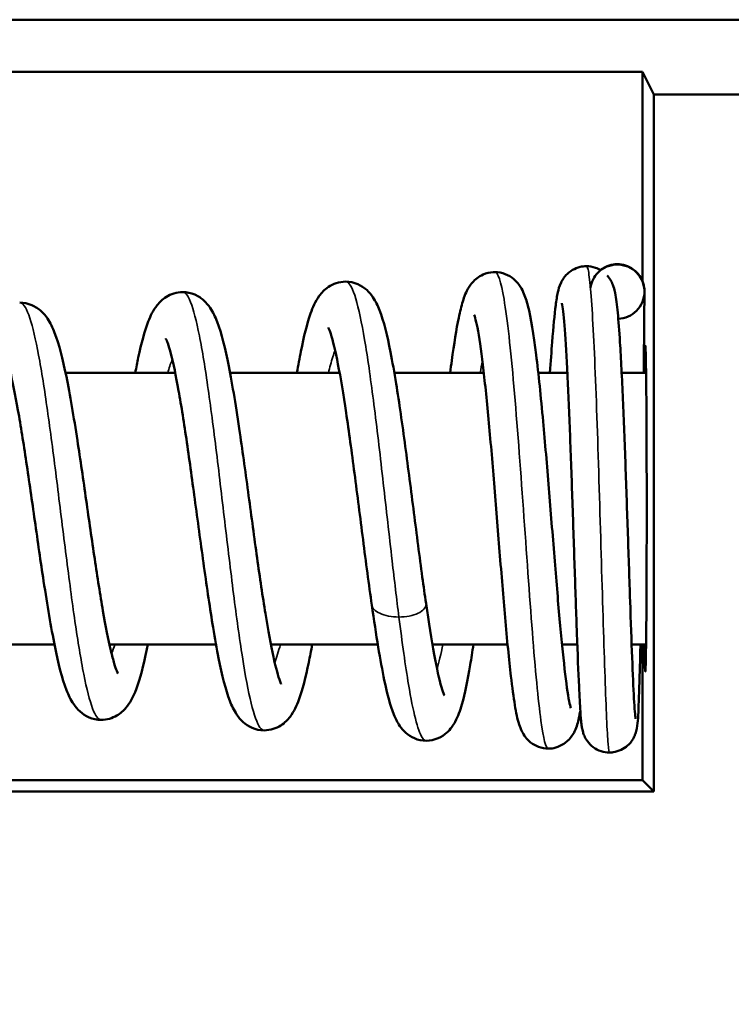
# Model space of a CAD drawing. Header units: millimetres. Extents: x 30 to 1646, y 30 to 1265.
# Tile 31 of 137: x 724.44 to 730.99, y 310.65 to 319.71. Entities that reach past the tile are written whole.
import ezdxf

# ---------------------------------------------------------------- set-up
doc = ezdxf.new("R2010")
doc.units = ezdxf.units.MM
doc.header["$LTSCALE"] = 6
doc.layers.add('Visible (ISO)', color=7, linetype='Continuous', lineweight=50)
doc.layers.add('Visible Narrow (ISO)', color=7, linetype='Continuous', lineweight=35)

msp = doc.modelspace()

# ---------------------------------------------------------------- linework, layer by layer
at = {"layer": 'Visible (ISO)'}
for p, q in [((734.0495, 319.7132), (690.2911, 319.7132)), ((730.1703, 319.2332), (703.1703, 319.2332)), ((730.275, 319.0238), (730.1703, 319.2332)), ((730.1703, 319.2332), (730.1703, 317.3072)), ((732.6702, 319.0238), (730.275, 319.0238)), ((730.275, 319.0238), (730.275, 312.6085)), ((724.8613, 316.4632), (725.8704, 316.4632)), ((726.375, 316.4632), (727.3835, 316.4632)), ((727.8869, 316.4632), (728.7102, 316.4632)), ((729.2115, 316.4632), (729.4789, 316.4632)), ((729.9792, 316.4632), (730.2037, 316.4632)), ((723.9699, 313.9632), (724.7592, 313.9632)), ((725.2651, 313.9632), (726.2462, 313.9632)), ((726.7504, 313.9632), (727.7346, 313.9632)), ((728.2376, 313.9632), (728.9293, 313.9632)), ((729.4302, 313.9632), (729.5708, 313.9632)), ((730.0709, 313.9632), (730.2037, 313.9632)), ((730.1703, 313.9632), (730.1703, 312.7132)), ((730.1703, 312.7132), (720.6703, 312.7132)), ((730.1703, 312.7132), (730.275, 312.6085)), ((730.275, 312.6085), (720.5656, 312.6085))]:
    msp.add_line(p, q, dxfattribs=at)
msp.add_arc((712.1703, 252.2132), 67.5, 111.861064, 68.138726, dxfattribs=at)
msp.add_ellipse((730.1965, 315.2132), major_axis=(0, -1.5), ratio=0.008727, start_param=5.6975, end_param=10.010464, dxfattribs=at)
for points, knots in [([(729.6918, 317.2463), (729.6997, 317.299), (729.7247, 317.3493), (729.7623, 317.3869), (729.8085, 317.433), (729.8738, 317.46), (729.9391, 317.46)], [0.5461616, 0.5461616, 0.5461616, 0.5461616, 0.7499998, 0.7499998, 0.7499998, 1, 1, 1, 1]), ([(729.7842, 317.4091), (729.7976, 317.4196), (729.8122, 317.4287), (729.8509, 317.448), (729.8766, 317.4562), (729.9147, 317.462), (729.9269, 317.4629), (729.9391, 317.4629)], [0.66543485, 0.66543485, 0.66543485, 0.66543485, 0.67052025, 0.67052025, 0.67842668, 0.67842668, 0.68207358, 0.68207358, 0.68207358, 0.68207358]), ([(729.9391, 317.4629), (729.9648, 317.4629), (729.9908, 317.4586), (730.0404, 317.4426), (730.0645, 317.4305), (730.1079, 317.3993), (730.1276, 317.3794), (730.1579, 317.336), (730.1695, 317.3123), (730.1814, 317.275), (730.1844, 317.2619), (730.1872, 317.2435), (730.1878, 317.2382), (730.1883, 317.2315), (730.1885, 317.2299), (730.1887, 317.227), (730.1887, 317.2258), (730.1889, 317.2231), (730.1889, 317.2218), (730.189, 317.2197), (730.189, 317.2189), (730.189, 317.2172), (730.189, 317.2165), (730.1891, 317.2147), (730.1891, 317.214), (730.1891, 317.2122), (730.1891, 317.2113), (730.1891, 317.2103)], [0, 0, 0, 0, 0.00772315, 0.00772315, 0.01562215, 0.01562215, 0.02377851, 0.02377851, 0.03150437, 0.03150437, 0.03552552, 0.03552552, 0.03711692, 0.03711692, 0.03765903, 0.03765903, 0.03811538, 0.03811538, 0.03876708, 0.03876708, 0.03941871, 0.03941871, 0.04048581, 0.04048581, 0.042918, 0.042918, 0.04729445, 0.04729445, 0.04729445, 0.04729445]), ([(729.9391, 317.46), (730.0044, 317.46), (730.0697, 317.433), (730.1159, 317.3869), (730.162, 317.3407), (730.1891, 317.2755), (730.1891, 317.2103), (730.1891, 317.1451), (730.162, 317.0799), (730.1159, 317.0338), (730.0718, 316.9898), (730.0103, 316.9632), (729.948, 316.9609)], [0, 0, 0, 0, 0.2499998, 0.2499998, 0.2499998, 0.5, 0.5, 0.5, 0.7500003, 0.7500003, 0.7500003, 0.9886187, 0.9886187, 0.9886187, 0.9886187]), ([(728.4008, 316.4632), (728.4057, 316.5018), (728.4107, 316.5393), (728.4368, 316.7306), (728.458, 316.8639), (728.4917, 317.026), (728.5036, 317.0751), (728.5313, 317.1651), (728.5453, 317.2061), (728.5916, 317.2797), (728.6135, 317.3085), (728.6642, 317.3468), (728.6828, 317.3582), (728.7325, 317.3802), (728.7658, 317.3887), (728.803, 317.3906), (728.8073, 317.3907), (728.8115, 317.3907)], [0.4316074, 0.4316074, 0.4316074, 0.4316074, 0.4464509, 0.4464509, 0.510339, 0.510339, 0.5443264, 0.5443264, 0.5783906, 0.5783906, 0.5968473, 0.5968473, 0.6052831, 0.6052831, 0.6173175, 0.6173175, 0.6188761, 0.6188761, 0.6188761, 0.6188761]), ([(728.8115, 317.3907), (728.8443, 317.3907), (728.8781, 317.3839), (728.9377, 317.3605), (728.9641, 317.3441), (729.0054, 317.3097), (729.021, 317.2918), (729.0513, 317.2505), (729.0632, 317.2279), (729.0924, 317.1642), (729.1045, 317.1244), (729.1451, 316.9669), (729.1686, 316.8164), (729.214, 316.453), (729.2356, 316.2419), (729.2742, 315.8206), (729.2919, 315.6105), (729.3263, 315.1896), (729.3434, 314.9735), (729.3762, 314.5684), (729.3924, 314.3735), (729.4237, 314.0249), (729.4393, 313.8667), (729.4689, 313.6092), (729.4837, 313.5049), (729.5016, 313.412), (729.5069, 313.3905), (729.5106, 313.3781), (729.5112, 313.3763), (729.5112, 313.3763)], [0, 0, 0, 0, 0.0120361, 0.0120361, 0.0238628, 0.0238628, 0.0356985, 0.0356985, 0.0520798, 0.0520798, 0.0843478, 0.0843478, 0.1650548, 0.1650548, 0.2399176, 0.2399176, 0.3036419, 0.3036419, 0.3671501, 0.3671501, 0.4290379, 0.4290379, 0.490817, 0.490817, 0.5514376, 0.5514376, 0.5781988, 0.5781988, 0.5868683, 0.5868683, 0.5868683, 0.5868683]), ([(729.3194, 316.4632), (729.3262, 316.5659), (729.333, 316.6609), (729.3504, 316.8842), (729.361, 316.9984), (729.3781, 317.1308), (729.384, 317.1687), (729.3981, 317.2312), (729.4033, 317.2561), (729.4275, 317.3059), (729.4341, 317.318), (729.4493, 317.3405), (729.4572, 317.3508), (729.4825, 317.3786), (729.5035, 317.3961), (729.5485, 317.422), (729.572, 317.4316), (729.6155, 317.4421), (729.6354, 317.4446), (729.6551, 317.4446)], [0.4488213, 0.4488213, 0.4488213, 0.4488213, 0.4879076, 0.4879076, 0.5518991, 0.5518991, 0.586496, 0.586496, 0.6109178, 0.6109178, 0.6176939, 0.6176939, 0.6229265, 0.6229265, 0.632118, 0.632118, 0.6401259, 0.6401259, 0.6464379, 0.6464379, 0.6464379, 0.6464379]), ([(729.6551, 317.4446), (729.6828, 317.4446), (729.711, 317.4397), (729.7544, 317.4247), (729.771, 317.4169), (729.7863, 317.4078)], [0, 0, 0, 0, 0.00887777, 0.00887777, 0.01473578, 0.01473578, 0.01473578, 0.01473578]), ([(726.9904, 316.4632), (727.0025, 316.5332), (727.0147, 316.5991), (727.0548, 316.7993), (727.0826, 316.9139), (727.1365, 317.0661), (727.1582, 317.1182), (727.2169, 317.1991), (727.2425, 317.2278), (727.3009, 317.2669), (727.3252, 317.2793), (727.3794, 317.2973), (727.4096, 317.3024), (727.439, 317.3024)], [0.4166636, 0.4166636, 0.4166636, 0.4166636, 0.4442376, 0.4442376, 0.5073977, 0.5073977, 0.5463087, 0.5463087, 0.5670057, 0.5670057, 0.578354, 0.578354, 0.5902445, 0.5902445, 0.5902445, 0.5902445]), ([(727.439, 317.3024), (727.4767, 317.3024), (727.516, 317.2937), (727.5826, 317.265), (727.6107, 317.2456), (727.6564, 317.2045), (727.6742, 317.1822), (727.7162, 317.12), (727.7343, 317.0806), (727.7906, 316.9359), (727.821, 316.81), (727.8695, 316.5648), (727.8867, 316.4674), (727.9317, 316.189), (727.96, 315.9908), (728.0142, 315.5882), (728.0408, 315.3796), (728.0928, 314.974), (728.1188, 314.7717), (728.1558, 314.5001), (728.1672, 314.4187), (728.1785, 314.3407)], [0, 0, 0, 0, 0.0152922, 0.0152922, 0.0301218, 0.0301218, 0.0464173, 0.0464173, 0.0758274, 0.0758274, 0.1471545, 0.1471545, 0.1867209, 0.1867209, 0.2522078, 0.2522078, 0.3142206, 0.3142206, 0.3749408, 0.3749408, 0.401859, 0.401859, 0.401859, 0.401859]), ([(729.8446, 317.36), (729.8499, 317.3541), (729.8548, 317.3481), (729.8715, 317.3259), (729.8806, 317.31), (729.8953, 317.2799), (729.9004, 317.266), (729.9111, 317.2331), (729.9151, 317.216), (729.9293, 317.1468), (729.9359, 317.0901), (729.9502, 316.941), (729.957, 316.8497), (729.973, 316.5952), (729.982, 316.4143), (729.9988, 316.0296), (730.0068, 315.8225), (730.0219, 315.4038), (730.0292, 315.1875), (730.0433, 314.7655), (730.0502, 314.5547), (730.0632, 314.1727), (730.0695, 313.9955), (730.0815, 313.6922), (730.0873, 313.5626), (730.0953, 313.418), (730.0979, 313.3778), (730.1026, 313.3164), (730.1049, 313.2937), (730.1066, 313.2806), (730.1069, 313.2787), (730.1069, 313.2787)], [0.023542, 0.023542, 0.023542, 0.023542, 0.0265506, 0.0265506, 0.0348467, 0.0348467, 0.0445529, 0.0445529, 0.0607385, 0.0607385, 0.1093016, 0.1093016, 0.1582468, 0.1582468, 0.226878, 0.226878, 0.2916614, 0.2916614, 0.3550582, 0.3550582, 0.4192428, 0.4192428, 0.4821404, 0.4821404, 0.545337, 0.545337, 0.5760398, 0.5760398, 0.6053101, 0.6053101, 0.6140607, 0.6140607, 0.6140607, 0.6140607]), ([(725.5025, 316.4632), (725.5119, 316.5126), (725.5213, 316.5594), (725.5591, 316.7357), (725.5873, 316.8441), (725.6431, 316.988), (725.6656, 317.0371), (725.7255, 317.1129), (725.752, 317.1398), (725.8096, 317.1752), (725.833, 317.1861), (725.8839, 317.2017), (725.9118, 317.206), (725.9389, 317.206)], [0.4027823, 0.4027823, 0.4027823, 0.4027823, 0.4229568, 0.4229568, 0.4835341, 0.4835341, 0.519434, 0.519434, 0.5386716, 0.5386716, 0.5491884, 0.5491884, 0.560143, 0.560143, 0.560143, 0.560143]), ([(725.9389, 317.206), (725.9769, 317.206), (726.0162, 317.1972), (726.0831, 317.1685), (726.1113, 317.1491), (726.1578, 317.1075), (726.1761, 317.0846), (726.2202, 317.0195), (726.2393, 316.9773), (726.2981, 316.8243), (726.3305, 316.6902), (726.3978, 316.3497), (726.432, 316.1375), (726.4923, 315.7265), (726.5195, 315.5286), (726.5721, 315.14), (726.5983, 314.9444), (726.6495, 314.5783), (726.6752, 314.4029), (726.725, 314.0953), (726.7499, 313.9583), (726.7964, 313.746), (726.8198, 313.6637), (726.8418, 313.6068), (726.8469, 313.5972), (726.8469, 313.5972)], [0, 0, 0, 0, 0.0153217, 0.0153217, 0.0302075, 0.0302075, 0.0467924, 0.0467924, 0.0771922, 0.0771922, 0.1491604, 0.1491604, 0.2238973, 0.2238973, 0.2837236, 0.2837236, 0.3417258, 0.3417258, 0.3987291, 0.3987291, 0.4545716, 0.4545716, 0.5077437, 0.5077437, 0.5288846, 0.5288846, 0.5288846, 0.5288846]), ([(730.1889, 317.2015), (730.1889, 317.1976), (730.1888, 317.192), (730.1885, 317.1542), (730.188, 317.0941), (730.1865, 316.9173), (730.1855, 316.7928), (730.1838, 316.5878), (730.1833, 316.5271), (730.1828, 316.4632)], [0.0554403, 0.0554403, 0.0554403, 0.0554403, 0.068739, 0.068739, 0.126588, 0.126588, 0.1902093, 0.1902093, 0.2146143, 0.2146143, 0.2146143, 0.2146143]), ([(724.4391, 317.1096), (724.4771, 317.1096), (724.5166, 317.1008), (724.584, 317.0719), (724.6126, 317.0523), (724.6596, 317.0102), (724.6782, 316.987), (724.7228, 316.9212), (724.7425, 316.8784), (724.8021, 316.7251), (724.835, 316.5921), (724.9027, 316.2607), (724.9369, 316.0575), (724.9972, 315.6655), (725.0244, 315.4771), (725.0771, 315.1087), (725.1034, 314.9239), (725.1545, 314.5802), (725.1802, 314.4162), (725.2298, 314.1314), (725.2546, 314.0054), (725.2888, 313.8617), (725.2995, 313.8215), (725.3183, 313.7591), (725.3267, 313.735), (725.3386, 313.7058), (725.3428, 313.6979), (725.3434, 313.6967), (725.3435, 313.6967), (725.3435, 313.6967)], [0, 0, 0, 0, 0.0153131, 0.0153131, 0.0302215, 0.0302215, 0.0467103, 0.0467103, 0.0768593, 0.0768593, 0.1459341, 0.1459341, 0.2165414, 0.2165414, 0.2732758, 0.2732758, 0.3282513, 0.3282513, 0.3821578, 0.3821578, 0.4347785, 0.4347785, 0.4592035, 0.4592035, 0.4810633, 0.4810633, 0.4987955, 0.4987955, 0.5002007, 0.5002007, 0.5002007, 0.5002007]), ([(729.8669, 312.9684), (729.8407, 312.9684), (729.8141, 312.9729), (729.7637, 312.9894), (729.7394, 313.0019), (729.6969, 313.0329), (729.6783, 313.052), (729.6517, 313.0886), (729.6422, 313.1064), (729.6304, 313.1335), (729.6268, 313.144), (729.6211, 313.163), (729.6191, 313.1712), (729.6144, 313.1931), (729.6127, 313.2045), (729.6061, 313.2522), (729.6028, 313.2926), (729.595, 313.4079), (729.5909, 313.4851), (729.5804, 313.7096), (729.5738, 313.8769), (729.5608, 314.2396), (729.5542, 314.4362), (729.5406, 314.8456), (729.5334, 315.0639), (729.5189, 315.488), (729.5114, 315.6994), (729.4961, 316.0928), (729.4881, 316.2796), (729.4719, 316.6059), (729.4634, 316.7494), (729.4468, 316.9674), (729.4378, 317.0505), (729.4298, 317.0978), (729.4283, 317.1046), (729.4283, 317.1046)], [0, 0, 0, 0, 0.0080263, 0.0080263, 0.0162052, 0.0162052, 0.0244287, 0.0244287, 0.0315926, 0.0315926, 0.0374751, 0.0374751, 0.0443386, 0.0443386, 0.0581862, 0.0581862, 0.099747, 0.099747, 0.1467517, 0.1467517, 0.2152818, 0.2152818, 0.2791207, 0.2791207, 0.3434121, 0.3434121, 0.4065113, 0.4065113, 0.4695599, 0.4695599, 0.5325281, 0.5325281, 0.5932492, 0.5932492, 0.6098444, 0.6098444, 0.6098444, 0.6098444]), ([(729.3034, 313.0042), (729.2734, 313.0042), (729.2428, 313.0099), (729.1873, 313.0302), (729.1618, 313.045), (729.1215, 313.0767), (729.1062, 313.0934), (729.0801, 313.1274), (729.0703, 313.1446), (729.0503, 313.1843), (729.0427, 313.2053), (729.0187, 313.2799), (729.0078, 313.335), (728.9838, 313.4787), (728.9718, 313.5681), (728.9423, 313.8229), (728.9244, 314.0081), (728.8899, 314.3988), (728.873, 314.6057), (728.8395, 315.0228), (728.8224, 315.2384), (728.7885, 315.6498), (728.7714, 315.8512), (728.7369, 316.2203), (728.7191, 316.3922), (728.6845, 316.6764), (728.6671, 316.7955), (728.6436, 316.9168), (728.6364, 316.948), (728.6257, 316.9864), (728.6215, 316.9974), (728.6213, 316.9978), (728.6213, 316.9978), (728.6213, 316.9978)], [0, 0, 0, 0, 0.0102151, 0.0102151, 0.0203855, 0.0203855, 0.0301825, 0.0301825, 0.0413281, 0.0413281, 0.0587601, 0.0587601, 0.1041448, 0.1041448, 0.1522362, 0.1522362, 0.2229859, 0.2229859, 0.2876044, 0.2876044, 0.3508321, 0.3508321, 0.4126247, 0.4126247, 0.4746854, 0.4746854, 0.5343702, 0.5343702, 0.5617499, 0.5617499, 0.5839353, 0.5839353, 0.5843322, 0.5843322, 0.5843322, 0.5843322]), ([(727.6796, 314.3256), (727.6528, 314.5137), (727.6255, 314.7202), (727.5727, 315.1302), (727.5463, 315.3388), (727.4947, 315.7329), (727.4688, 315.9239), (727.4183, 316.2632), (727.393, 316.4171), (727.3451, 316.6633), (727.321, 316.7627), (727.2935, 316.8477), (727.286, 316.8662), (727.2806, 316.8777), (727.2796, 316.8794), (727.2796, 316.8794)], [0, 0, 0, 0, 0.0635532, 0.0635532, 0.1250287, 0.1250287, 0.1852249, 0.1852249, 0.2440881, 0.2440881, 0.3005145, 0.3005145, 0.3243322, 0.3243322, 0.3333802, 0.3333802, 0.3333802, 0.3333802]), ([(726.6889, 313.1723), (726.651, 313.1723), (726.6116, 313.1811), (726.5448, 313.2099), (726.5167, 313.2293), (726.4706, 313.2708), (726.4524, 313.2937), (726.4092, 313.3579), (726.3906, 313.399), (726.3336, 313.5472), (726.3023, 313.6762), (726.2531, 313.9223), (726.2362, 314.017), (726.1913, 314.2878), (726.1629, 314.48), (726.1086, 314.8683), (726.0817, 315.0684), (726.0295, 315.4546), (726.0033, 315.6458), (725.9523, 315.9951), (725.9267, 316.1585), (725.8775, 316.4342), (725.8529, 316.5523), (725.8202, 316.6772), (725.8103, 316.71), (725.7946, 316.7551), (725.7882, 316.77), (725.7838, 316.7791), (725.783, 316.7803), (725.783, 316.7803)], [0, 0, 0, 0, 0.0153652, 0.0153652, 0.0302629, 0.0302629, 0.0468263, 0.0468263, 0.0770237, 0.0770237, 0.1477454, 0.1477454, 0.1854515, 0.1854515, 0.2482674, 0.2482674, 0.3076163, 0.3076163, 0.3653585, 0.3653585, 0.4217829, 0.4217829, 0.4763969, 0.4763969, 0.5010265, 0.5010265, 0.521662, 0.521662, 0.529285, 0.529285, 0.529285, 0.529285]), ([(725.189, 313.2687), (725.1511, 313.2687), (725.1119, 313.2774), (725.0451, 313.306), (725.017, 313.3253), (724.9703, 313.3668), (724.9519, 313.3897), (724.9074, 313.4549), (724.8879, 313.4974), (724.8285, 313.6506), (724.7956, 313.7839), (724.7277, 314.1186), (724.6933, 314.3248), (724.6325, 314.722), (724.6051, 314.9122), (724.5522, 315.2831), (724.5258, 315.4685), (724.4744, 315.8124), (724.4486, 315.976), (724.3988, 316.2588), (724.3739, 316.3833), (724.3397, 316.5243), (724.3291, 316.5634), (724.3106, 316.6234), (724.3024, 316.646), (724.2911, 316.6731), (724.2872, 316.6803), (724.2867, 316.6811), (724.2867, 316.6811), (724.2867, 316.6811)], [0, 0, 0, 0, 0.0152346, 0.0152346, 0.0300451, 0.0300451, 0.0465749, 0.0465749, 0.0768904, 0.0768904, 0.1471932, 0.1471932, 0.2191409, 0.2191409, 0.2764625, 0.2764625, 0.3316051, 0.3316051, 0.3853639, 0.3853639, 0.4374864, 0.4374864, 0.4614583, 0.4614583, 0.4826358, 0.4826358, 0.4995784, 0.4995784, 0.5005702, 0.5005702, 0.5005702, 0.5005702]), ([(728.1801, 313.0767), (728.1436, 313.0767), (728.1056, 313.085), (728.041, 313.1123), (728.0135, 313.1309), (727.9694, 313.1699), (727.9523, 313.1909), (727.9133, 313.2475), (727.8972, 313.2819), (727.8475, 313.4049), (727.8217, 313.5065), (727.7759, 313.7241), (727.7572, 313.8264), (727.7191, 314.0569), (727.6993, 314.1876), (727.6796, 314.3257)], [0, 0, 0, 0, 0.0144973, 0.0144973, 0.0285676, 0.0285676, 0.0437298, 0.0437298, 0.0698561, 0.0698561, 0.1335744, 0.1335744, 0.177958, 0.177958, 0.2246357, 0.2246357, 0.2246357, 0.2246357]), ([(728.1785, 314.3409), (728.2039, 314.1662), (728.2293, 314.005), (728.2772, 313.7439), (728.3009, 313.6382), (728.3294, 313.54), (728.3376, 313.5169), (728.3457, 313.4973), (728.3477, 313.4934), (728.3477, 313.4934)], [0, 0, 0, 0, 0.0602985, 0.0602985, 0.1181933, 0.1181933, 0.1433475, 0.1433475, 0.156728, 0.156728, 0.156728, 0.156728]), ([(725.6184, 313.9632), (725.6106, 313.9237), (725.6027, 313.8859), (725.5659, 313.7199), (725.5376, 313.614), (725.4797, 313.4738), (725.4565, 313.4265), (725.3958, 313.3545), (725.3687, 313.329), (725.3123, 313.2965), (725.2898, 313.2866), (725.2412, 313.2726), (725.2148, 313.2687), (725.189, 313.2687)], [0.410942, 0.410942, 0.410942, 0.410942, 0.427539, 0.427539, 0.4877834, 0.4877834, 0.5217361, 0.5217361, 0.5400272, 0.5400272, 0.5499896, 0.5499896, 0.5603303, 0.5603303, 0.5603303, 0.5603303]), ([(727.1312, 313.9632), (727.1206, 313.9045), (727.11, 313.849), (727.0712, 313.6598), (727.0431, 313.5472), (726.988, 313.3988), (726.9661, 313.3484), (726.9064, 313.2698), (726.8801, 313.242), (726.822, 313.2051), (726.7982, 313.1935), (726.7459, 313.177), (726.717, 313.1723), (726.6889, 313.1723)], [0.4246779, 0.4246779, 0.4246779, 0.4246779, 0.4483177, 0.4483177, 0.511002, 0.511002, 0.5482305, 0.5482305, 0.5681294, 0.5681294, 0.5790175, 0.5790175, 0.5903838, 0.5903838, 0.5903838, 0.5903838]), ([(728.6152, 313.9632), (728.6054, 313.8964), (728.5956, 313.8332), (728.5615, 313.6296), (728.537, 313.5088), (728.4916, 313.3529), (728.474, 313.3026), (728.4285, 313.2183), (728.4059, 313.1833), (728.3476, 313.1316), (728.3209, 313.1134), (728.2565, 313.0854), (728.2176, 313.0767), (728.1801, 313.0767)], [0.4406185, 0.4406185, 0.4406185, 0.4406185, 0.4666447, 0.4666447, 0.5306386, 0.5306386, 0.5683474, 0.5683474, 0.5932242, 0.5932242, 0.6070072, 0.6070072, 0.6218674, 0.6218674, 0.6218674, 0.6218674]), ([(730.1517, 313.9632), (730.1503, 313.8966), (730.1489, 313.8333), (730.1437, 313.6256), (730.1398, 313.5002), (730.1311, 313.3075), (730.13, 313.2541), (730.117, 313.1824), (730.1154, 313.1741), (730.111, 313.1572), (730.1089, 313.1501), (730.1035, 313.1341), (730.1001, 313.1254), (730.0895, 313.1025), (730.0811, 313.0873), (730.0602, 313.0582), (730.0477, 313.0441), (730.0162, 313.0164), (729.9962, 313.0033), (729.9519, 312.9822), (729.9266, 312.9745), (729.8898, 312.9693), (729.8784, 312.9684), (729.8669, 312.9684)], [0.483476, 0.483476, 0.483476, 0.483476, 0.5088512, 0.5088512, 0.5728554, 0.5728554, 0.6386802, 0.6386802, 0.6464652, 0.6464652, 0.6511204, 0.6511204, 0.6553974, 0.6553974, 0.6614856, 0.6614856, 0.6674964, 0.6674964, 0.6747163, 0.6747163, 0.6825821, 0.6825821, 0.686071, 0.686071, 0.686071, 0.686071]), ([(729.5989, 313.3509), (729.5947, 313.3274), (729.5903, 313.3054), (729.5764, 313.2444), (729.5679, 313.2092), (729.5393, 313.1504), (729.5318, 313.1368), (729.5122, 313.1079), (729.4999, 313.0925), (729.4736, 313.0673), (729.4609, 313.057), (729.4251, 313.0335), (729.3995, 313.0215), (729.3502, 313.0076), (729.3266, 313.0042), (729.3034, 313.0042)], [0.55877116, 0.55877116, 0.55877116, 0.55877116, 0.57554477, 0.57554477, 0.60819116, 0.60819116, 0.61703757, 0.61703757, 0.62592448, 0.62592448, 0.63209732, 0.63209732, 0.64161628, 0.64161628, 0.6495339, 0.6495339, 0.6495339, 0.6495339])]:
    msp.add_open_spline(points, degree=3, knots=knots, dxfattribs=at)
at = {"layer": 'Visible Narrow (ISO)'}
for points, knots in [([(729.3034, 313.0042), (729.2815, 313.0042), (729.259, 313.0935), (729.2359, 313.2624), (729.2104, 313.4493), (729.1842, 313.7337), (729.1573, 314.0744), (729.1305, 314.415), (729.1029, 314.812), (729.0746, 315.2082), (729.0463, 315.6044), (729.0173, 315.9998), (728.9877, 316.3379), (728.958, 316.6759), (728.9276, 316.9566), (728.8966, 317.1401), (728.8688, 317.3043), (728.8404, 317.3907), (728.8115, 317.3907)], [0.5623837, 0.5623837, 0.5623837, 0.5623837, 0.5914568, 0.5914568, 0.5914568, 0.6236385, 0.6236385, 0.6236385, 0.6558203, 0.6558203, 0.6558203, 0.688002, 0.688002, 0.688002, 0.7201838, 0.7201838, 0.7201838, 0.7489873, 0.7489873, 0.7489873, 0.7489873]), ([(729.8669, 312.9684), (729.8629, 312.9684), (729.8587, 312.9946), (729.8544, 313.047), (729.8455, 313.1537), (729.836, 313.369), (729.8258, 313.6618), (729.8155, 313.9547), (729.8046, 314.3251), (729.7929, 314.7199), (729.7813, 315.1147), (729.769, 315.5338), (729.756, 315.9171), (729.743, 316.3004), (729.7293, 316.648), (729.7149, 316.9101), (729.7005, 317.1722), (729.6854, 317.3488), (729.6696, 317.4148), (729.6648, 317.4347), (729.66, 317.4446), (729.6551, 317.4446)], [0.1894669, 0.1894669, 0.1894669, 0.1894669, 0.2052758, 0.2052758, 0.2052758, 0.2374576, 0.2374576, 0.2374576, 0.2696393, 0.2696393, 0.2696393, 0.3018211, 0.3018211, 0.3018211, 0.3340028, 0.3340028, 0.3340028, 0.3661845, 0.3661845, 0.3661845, 0.3758839, 0.3758839, 0.3758839, 0.3758839]), ([(727.9291, 314.2155), (727.9083, 314.3791), (727.8875, 314.5538), (727.8667, 314.7336), (727.8397, 314.9674), (727.8127, 315.2099), (727.7856, 315.4473), (727.7586, 315.6846), (727.7316, 315.9169), (727.7045, 316.1307), (727.6775, 316.3446), (727.6505, 316.5402), (727.6235, 316.7063), (727.5964, 316.8724), (727.5694, 317.0091), (727.5424, 317.1088), (727.5154, 317.2085), (727.4883, 317.2711), (727.4613, 317.2933), (727.4539, 317.2994), (727.4464, 317.3024), (727.439, 317.3024)], [0.00000001, 0.00000001, 0.00000001, 0.00000001, 0.0125001, 0.0125001, 0.0125001, 0.02875011, 0.02875011, 0.02875011, 0.04500012, 0.04500012, 0.04500012, 0.06125013, 0.06125013, 0.06125013, 0.07750014, 0.07750014, 0.07750014, 0.09375015, 0.09375015, 0.09375015, 0.09822574, 0.09822574, 0.09822574, 0.09822574]), ([(726.6889, 313.1723), (726.6761, 313.1723), (726.6633, 313.1811), (726.6505, 313.1987), (726.6234, 313.2357), (726.5964, 313.3117), (726.5694, 313.4222), (726.5424, 313.5328), (726.5153, 313.6778), (726.4883, 313.8488), (726.4613, 314.0198), (726.4343, 314.2169), (726.4072, 314.4287), (726.3802, 314.6404), (726.3532, 314.8669), (726.3261, 315.095), (726.2991, 315.3231), (726.2721, 315.5529), (726.2451, 315.7713), (726.218, 315.9897), (726.191, 316.1967), (726.164, 316.3806), (726.137, 316.5644), (726.1099, 316.7251), (726.0829, 316.8537), (726.0559, 316.9822), (726.0288, 317.0785), (726.0018, 317.1373), (725.9808, 317.1829), (725.9599, 317.206), (725.9389, 317.206)], [0.2485434, 0.2485434, 0.2485434, 0.2485434, 0.2562502, 0.2562502, 0.2562502, 0.2725003, 0.2725003, 0.2725003, 0.2887503, 0.2887503, 0.2887503, 0.3050003, 0.3050003, 0.3050003, 0.3212503, 0.3212503, 0.3212503, 0.3375003, 0.3375003, 0.3375003, 0.3537503, 0.3537503, 0.3537503, 0.3700003, 0.3700003, 0.3700003, 0.3862503, 0.3862503, 0.3862503, 0.3988578, 0.3988578, 0.3988578, 0.3988578]), ([(725.189, 313.2687), (725.1627, 313.2687), (725.1363, 313.3046), (725.1099, 313.3743), (725.0829, 313.4458), (725.0558, 313.5527), (725.0288, 313.6889), (725.0018, 313.8251), (724.9748, 313.9905), (724.9477, 314.1755), (724.9207, 314.3605), (724.8937, 314.5652), (724.8667, 314.7777), (724.8396, 314.9903), (724.8126, 315.2107), (724.7856, 315.4263), (724.7585, 315.642), (724.7315, 315.8529), (724.7045, 316.0471), (724.6775, 316.2413), (724.6504, 316.4188), (724.6234, 316.5696), (724.5964, 316.7203), (724.5694, 316.8442), (724.5423, 316.9346), (724.5153, 317.0249), (724.4883, 317.0815), (724.4612, 317.1014), (724.4539, 317.1068), (724.4465, 317.1096), (724.4391, 317.1096)], [0.5491397, 0.5491397, 0.5491397, 0.5491397, 0.5650004, 0.5650004, 0.5650004, 0.5812504, 0.5812504, 0.5812504, 0.5975004, 0.5975004, 0.5975004, 0.6137504, 0.6137504, 0.6137504, 0.6300005, 0.6300005, 0.6300005, 0.6462505, 0.6462505, 0.6462505, 0.6625005, 0.6625005, 0.6625005, 0.6787505, 0.6787505, 0.6787505, 0.6950005, 0.6950005, 0.6950005, 0.6994289, 0.6994289, 0.6994289, 0.6994289]), ([(727.3417, 316.6713), (727.3275, 316.6338), (727.3133, 316.5888), (727.2991, 316.5367), (727.2928, 316.5136), (727.2865, 316.4891), (727.2802, 316.4632)], [0.11772868, 0.11772868, 0.11772868, 0.11772868, 0.12624982, 0.12624982, 0.12624982, 0.13004169, 0.13004169, 0.13004169, 0.13004169]), ([(725.8433, 316.5865), (725.8421, 316.5835), (725.8409, 316.5805), (725.8396, 316.5775), (725.8269, 316.5451), (725.8141, 316.5068), (725.8013, 316.4632)], [0.418020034, 0.418020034, 0.418020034, 0.418020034, 0.418749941, 0.418749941, 0.418749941, 0.426441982, 0.426441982, 0.426441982, 0.426441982]), ([(727.6796, 314.3256), (727.6836, 314.2974), (727.7385, 314.2399), (727.8638, 314.2155), (727.9291, 314.2155)], [0.5204712, 0.5204712, 0.5204712, 0.5204712, 0.7499999, 0.9999882, 0.9999882, 0.9999882, 0.9999882]), ([(727.9291, 314.2155), (727.9944, 314.2155), (728.125, 314.2409), (728.1813, 314.3049), (728.1789, 314.3382), (728.1785, 314.3407)], [0, 0, 0, 0, 0.2499999, 0.5, 0.5208321, 0.5208321, 0.5208321, 0.5208321]), ([(728.1801, 313.0767), (728.1676, 313.0767), (728.155, 313.0867), (728.1424, 313.1069), (728.1016, 313.1718), (728.0601, 313.3422), (728.018, 313.5929), (727.9887, 313.767), (727.9591, 313.9798), (727.9291, 314.2154)], [0.93547359, 0.93547359, 0.93547359, 0.93547359, 0.94545598, 0.94545598, 0.94545598, 0.97763772, 0.97763772, 0.97763772, 0.99999539, 0.99999539, 0.99999539, 0.99999539]), ([(726.8383, 313.9632), (726.8298, 313.9308), (726.8212, 313.9008), (726.8126, 313.8734), (726.8037, 313.8447), (726.7947, 313.819), (726.7858, 313.7962)], [0.21860474, 0.21860474, 0.21860474, 0.21860474, 0.22374986, 0.22374986, 0.22374986, 0.22912998, 0.22912998, 0.22912998, 0.22912998])]:
    msp.add_open_spline(points, degree=3, knots=knots, dxfattribs=at)
for points in [[(728.6971, 316.5725), (728.6906, 316.5385), (728.6841, 316.502), (728.6775, 316.4632)], [(725.3148, 313.9632), (725.3046, 313.9323), (725.2945, 313.9048), (725.2843, 313.881)], [(728.3336, 313.9632), (728.3158, 313.8746), (728.2978, 313.7991), (728.2797, 313.7393)]]:
    msp.add_open_spline(points, degree=3, dxfattribs=at)

doc.saveas('drawing.dxf')
